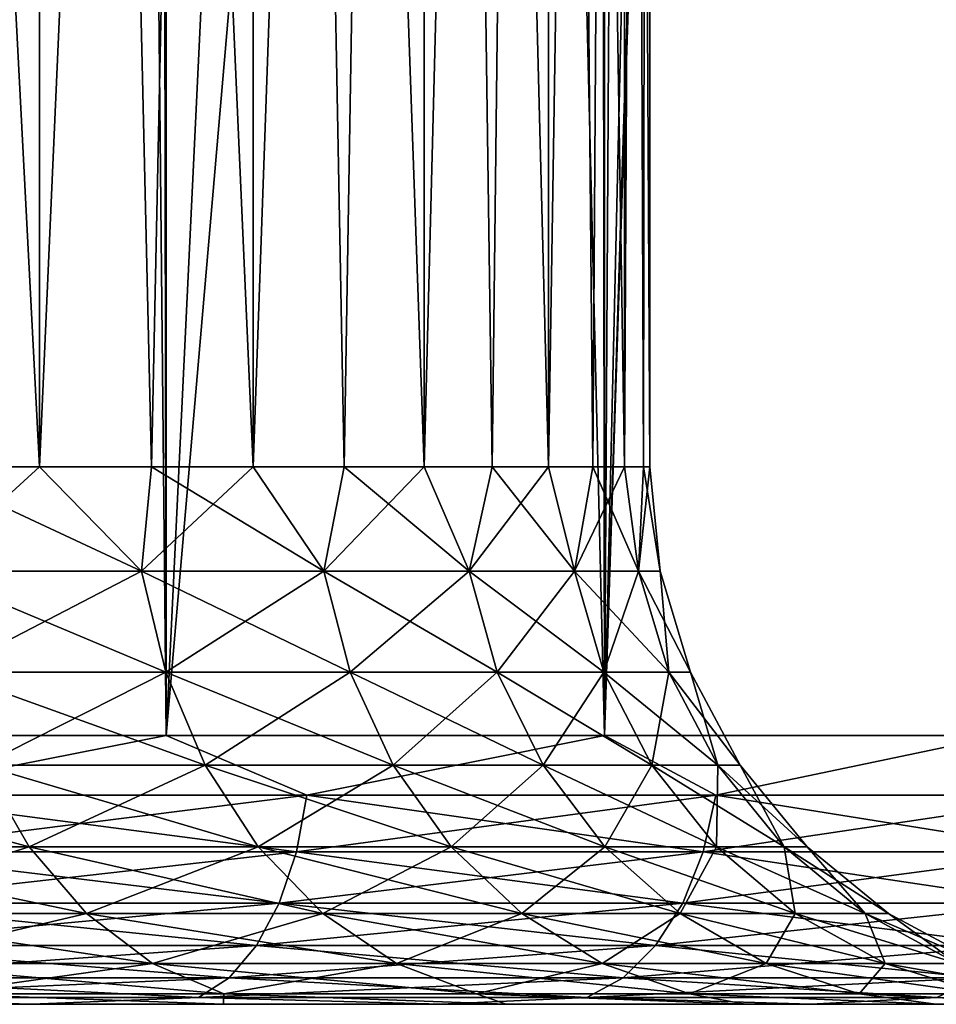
# Model space of a CAD drawing. Extents: x -265 to 265, y 0 to 1027.
# Tile 17 of 256: x -243.05 to -239.63, y 0 to 3.66. Entities that reach past the tile are written whole.
import ezdxf

# ---------------------------------------------------------------- set-up
doc = ezdxf.new("R2010")
doc.units = 0
doc.header["$LTSCALE"] = 41.718519
for name, color, linetype in [('65', 7, 'CONTINUOUS'), ('67', 7, 'CONTINUOUS'), ('68', 7, 'CONTINUOUS'), ('69', 7, 'CONTINUOUS'), ('70', 7, 'CONTINUOUS'), ('92', 7, 'CONTINUOUS'), ('93', 7, 'CONTINUOUS'), ('94', 7, 'CONTINUOUS'), ('95', 7, 'CONTINUOUS')]:
    doc.layers.add(name, color=color, linetype=linetype)

msp = doc.modelspace()

# ---------------------------------------------------------------- linework, layer by layer
at = {"layer": '65', "color": 7, "linetype": 'CONTINUOUS'}
for points in [[(-243, 0, 12.1243), (-244.6424, 0, 12.9343), (-243.4835, 0, 9.2317), (-243, 0, 12.1243)], [(-244.6424, 0, -12.9343), (-243, 0, -12.1243), (-243.4835, 0, -9.2317), (-244.6424, 0, -12.9343)], [(-242.2871, 0, 8.2584), (-243, 0, 12.1243), (-243.4835, 0, 9.2317), (-242.2871, 0, 8.2584)], [(-243.4835, 0, -9.2317), (-243, 0, -12.1243), (-242.2871, 0, -8.2584), (-243.4835, 0, -9.2317)], [(-241.4773, 0, 11.1069), (-243, 0, 12.1243), (-242.2871, 0, 8.2584), (-241.4773, 0, 11.1069)], [(-243, 0, -12.1243), (-241.4773, 0, -11.1069), (-242.2871, 0, -8.2584), (-243, 0, -12.1243)], [(-241.2344, 0, 7.1313), (-241.4773, 0, 11.1069), (-242.2871, 0, 8.2584), (-241.2344, 0, 7.1313)], [(-242.2871, 0, -8.2584), (-241.4773, 0, -11.1069), (-241.2344, 0, -7.1313), (-242.2871, 0, -8.2584)], [(-240.1005, 0, 9.8995), (-241.4773, 0, 11.1069), (-240.345, 0, 5.8713), (-240.1005, 0, 9.8995)], [(-240.345, 0, 5.8713), (-241.4773, 0, 11.1069), (-241.2344, 0, 7.1313), (-240.345, 0, 5.8713)], [(-241.4773, 0, -11.1069), (-240.1005, 0, -9.8995), (-241.2344, 0, -7.1313), (-241.4773, 0, -11.1069)], [(-241.2344, 0, -7.1313), (-240.1005, 0, -9.8995), (-240.345, 0, -5.8713), (-241.2344, 0, -7.1313)], [(-239.6355, 0, 4.5019), (-240.1005, 0, 9.8995), (-240.345, 0, 5.8713), (-239.6355, 0, 4.5019)], [(-240.345, 0, -5.8713), (-240.1005, 0, -9.8995), (-239.6355, 0, -4.5019), (-240.345, 0, -5.8713)], [(-238.893, 0, 8.5226), (-240.1005, 0, 9.8995), (-239.119, 0, 3.0487), (-238.893, 0, 8.5226)], [(-239.119, 0, 3.0487), (-240.1005, 0, 9.8995), (-239.6355, 0, 4.5019), (-239.119, 0, 3.0487)], [(-240.1005, 0, -9.8995), (-238.893, 0, -8.5226), (-239.6355, 0, -4.5019), (-240.1005, 0, -9.8995)], [(-239.6355, 0, -4.5019), (-238.893, 0, -8.5226), (-239.119, 0, -3.0487), (-239.6355, 0, -4.5019)]]:
    msp.add_3dface(points, dxfattribs=at)
at = {"layer": '67', "color": 7, "linetype": 'CONTINUOUS'}
for points in [[(-244.2597, 1, 13.8582), (-242.5, 1, 12.9904), (-244.2597, 1019, 13.8582), (-244.2597, 1, 13.8582)], [(-244.2597, 1019, 13.8582), (-242.5, 1, 12.9904), (-242.5, 1019, 12.9904), (-244.2597, 1019, 13.8582)], [(-242.5, 1, 12.9904), (-240.8686, 1, 11.9003), (-242.5, 1019, 12.9904), (-242.5, 1, 12.9904)], [(-242.5, 1019, 12.9904), (-240.8686, 1, 11.9003), (-240.8686, 1019, 11.9003), (-242.5, 1019, 12.9904)], [(-240.8686, 1, 11.9003), (-239.3934, 1, 10.6066), (-240.8686, 1019, 11.9003), (-240.8686, 1, 11.9003)], [(-240.8686, 1019, 11.9003), (-239.3934, 1, 10.6066), (-239.3934, 1019, 10.6066), (-240.8686, 1019, 11.9003)]]:
    msp.add_3dface(points, dxfattribs=at)
at = {"layer": '68', "color": 7, "linetype": 'CONTINUOUS'}
for points in [[(-239.3934, 1019, -10.6066), (-239.3934, 1, -10.6066), (-240.25, 20, -11.399), (-239.3934, 1019, -10.6066)], [(-239.3934, 1, -10.6066), (-240.8686, 1, -11.9003), (-240.25, 20, -11.399), (-239.3934, 1, -10.6066)], [(-240.25, 20, -11.399), (-240.8686, 1, -11.9003), (-240.3049, 18.9668, -11.4457), (-240.25, 20, -11.399)], [(-240.3049, 18.9668, -11.4457), (-240.8686, 1, -11.9003), (-240.475, 17.9175, -11.5877), (-240.3049, 18.9668, -11.4457)], [(-240.475, 17.9175, -11.5877), (-240.8686, 1, -11.9003), (-240.7756, 16.842, -11.8284), (-240.475, 17.9175, -11.5877)], [(-240.7756, 16.842, -11.8284), (-240.8686, 1, -11.9003), (-241.2277, 15.7446, -12.1674), (-240.7756, 16.842, -11.8284)], [(-240.8686, 1, -11.9003), (-242.5, 1, -12.9904), (-241.2277, 15.7446, -12.1674), (-240.8686, 1, -11.9003)], [(-241.2277, 15.7446, -12.1674), (-242.5, 1, -12.9904), (-241.8467, 14.6534, -12.5906), (-241.2277, 15.7446, -12.1674)], [(-241.8467, 14.6534, -12.5906), (-242.5, 1, -12.9904), (-242.6263, 13.621, -13.0625), (-241.8467, 14.6534, -12.5906)], [(-242.5, 1, -12.9904), (-244.2597, 1, -13.8582), (-242.6263, 13.621, -13.0625), (-242.5, 1, -12.9904)], [(-242.6263, 13.621, -13.0625), (-244.2597, 1, -13.8582), (-243.5387, 12.6984, -13.537), (-242.6263, 13.621, -13.0625)]]:
    msp.add_3dface(points, dxfattribs=at)
at = {"layer": '69', "color": 7, "linetype": 'CONTINUOUS'}
for points in [[(-242.5, 1, 12.9904), (-244.2597, 1, 13.8582), (-243.6239, 0.7786, 13.5499), (-242.5, 1, 12.9904)], [(-242.5, 1, 12.9904), (-243.6239, 0.7786, 13.5499), (-241.9759, 0.7786, 12.644), (-242.5, 1, 12.9904)], [(-240.8686, 1, 11.9003), (-242.5, 1, 12.9904), (-241.9759, 0.7786, 12.644), (-240.8686, 1, 11.9003)], [(-240.8686, 1, 11.9003), (-241.9759, 0.7786, 12.644), (-240.4545, 0.7786, 11.5386), (-240.8686, 1, 11.9003)], [(-239.3934, 1, 10.6066), (-240.8686, 1, 11.9003), (-240.4545, 0.7786, 11.5386), (-239.3934, 1, 10.6066)], [(-239.3934, 1, 10.6066), (-240.4545, 0.7786, 11.5386), (-239.0836, 0.7786, 10.2512), (-239.3934, 1, 10.6066)], [(-243.6553, 0.5669, 13.4832), (-242.0155, 0.5669, 12.5816), (-243.6239, 0.7786, 13.5499), (-243.6553, 0.5669, 13.4832)], [(-243.6239, 0.7786, 13.5499), (-242.0155, 0.5669, 12.5816), (-241.9759, 0.7786, 12.644), (-243.6239, 0.7786, 13.5499)], [(-242.0155, 0.5669, 12.5816), (-240.5015, 0.5669, 11.4817), (-241.9759, 0.7786, 12.644), (-242.0155, 0.5669, 12.5816)], [(-241.9759, 0.7786, 12.644), (-240.5015, 0.5669, 11.4817), (-240.4545, 0.7786, 11.5386), (-241.9759, 0.7786, 12.644)], [(-240.5015, 0.5669, 11.4817), (-239.1374, 0.5669, 10.2007), (-240.4545, 0.7786, 11.5386), (-240.5015, 0.5669, 11.4817)], [(-240.4545, 0.7786, 11.5386), (-239.1374, 0.5669, 10.2007), (-239.0836, 0.7786, 10.2512), (-240.4545, 0.7786, 11.5386)], [(-243.706, 0.377, 13.3754), (-242.0793, 0.377, 12.4811), (-243.6553, 0.5669, 13.4832), (-243.706, 0.377, 13.3754)], [(-243.6553, 0.5669, 13.4832), (-242.0793, 0.377, 12.4811), (-242.0155, 0.5669, 12.5816), (-243.6553, 0.5669, 13.4832)], [(-242.0793, 0.377, 12.4811), (-240.5774, 0.377, 11.3899), (-242.0155, 0.5669, 12.5816), (-242.0793, 0.377, 12.4811)], [(-242.0155, 0.5669, 12.5816), (-240.5774, 0.377, 11.3899), (-240.5015, 0.5669, 11.4817), (-242.0155, 0.5669, 12.5816)], [(-240.5774, 0.377, 11.3899), (-239.2242, 0.377, 10.1191), (-240.5015, 0.5669, 11.4817), (-240.5774, 0.377, 11.3899)], [(-240.5015, 0.5669, 11.4817), (-239.2242, 0.377, 10.1191), (-239.1374, 0.5669, 10.2007), (-240.5015, 0.5669, 11.4817)], [(-243.7735, 0.2184, 13.232), (-242.1642, 0.2184, 12.3473), (-243.706, 0.377, 13.3754), (-243.7735, 0.2184, 13.232)], [(-243.706, 0.377, 13.3754), (-242.1642, 0.2184, 12.3473), (-242.0793, 0.377, 12.4811), (-243.706, 0.377, 13.3754)], [(-242.1642, 0.2184, 12.3473), (-240.6784, 0.2184, 11.2679), (-242.0793, 0.377, 12.4811), (-242.1642, 0.2184, 12.3473)], [(-242.0793, 0.377, 12.4811), (-240.6784, 0.2184, 11.2679), (-240.5774, 0.377, 11.3899), (-242.0793, 0.377, 12.4811)], [(-240.6784, 0.2184, 11.2679), (-239.3397, 0.2184, 10.0107), (-240.5774, 0.377, 11.3899), (-240.6784, 0.2184, 11.2679)], [(-240.5774, 0.377, 11.3899), (-239.3397, 0.2184, 10.0107), (-239.2242, 0.377, 10.1191), (-240.5774, 0.377, 11.3899)], [(-243.8543, 0.0991, 13.0604), (-242.2658, 0.0991, 12.1871), (-243.7735, 0.2184, 13.232), (-243.8543, 0.0991, 13.0604)], [(-243.7735, 0.2184, 13.232), (-242.2658, 0.0991, 12.1871), (-242.1642, 0.2184, 12.3473), (-243.7735, 0.2184, 13.232)], [(-242.2658, 0.0991, 12.1871), (-240.7994, 0.0991, 11.1217), (-242.1642, 0.2184, 12.3473), (-242.2658, 0.0991, 12.1871)], [(-242.1642, 0.2184, 12.3473), (-240.7994, 0.0991, 11.1217), (-240.6784, 0.2184, 11.2679), (-242.1642, 0.2184, 12.3473)], [(-240.7994, 0.0991, 11.1217), (-239.478, 0.0991, 9.8808), (-240.6784, 0.2184, 11.2679), (-240.7994, 0.0991, 11.1217)], [(-240.6784, 0.2184, 11.2679), (-239.478, 0.0991, 9.8808), (-239.3397, 0.2184, 10.0107), (-240.6784, 0.2184, 11.2679)], [(-243.9443, 0.0251, 12.8689), (-242.3792, 0.0251, 12.0085), (-243.8543, 0.0991, 13.0604), (-243.9443, 0.0251, 12.8689)], [(-243.8543, 0.0991, 13.0604), (-242.3792, 0.0251, 12.0085), (-242.2658, 0.0991, 12.1871), (-243.8543, 0.0991, 13.0604)], [(-242.3792, 0.0251, 12.0085), (-240.9342, 0.0251, 10.9586), (-242.2658, 0.0991, 12.1871), (-242.3792, 0.0251, 12.0085)], [(-242.2658, 0.0991, 12.1871), (-240.9342, 0.0251, 10.9586), (-240.7994, 0.0991, 11.1217), (-242.2658, 0.0991, 12.1871)], [(-240.9342, 0.0251, 10.9586), (-239.6322, 0.0251, 9.736), (-240.7994, 0.0991, 11.1217), (-240.9342, 0.0251, 10.9586)], [(-240.7994, 0.0991, 11.1217), (-239.6322, 0.0251, 9.736), (-239.478, 0.0991, 9.8808), (-240.7994, 0.0991, 11.1217)], [(-244.6424, 0, 12.9343), (-243, 0, 12.1243), (-243.9443, 0.0251, 12.8689), (-244.6424, 0, 12.9343)], [(-243.9443, 0.0251, 12.8689), (-243, 0, 12.1243), (-242.3792, 0.0251, 12.0085), (-243.9443, 0.0251, 12.8689)], [(-243, 0, 12.1243), (-241.4773, 0, 11.1069), (-242.3792, 0.0251, 12.0085), (-243, 0, 12.1243)], [(-242.3792, 0.0251, 12.0085), (-241.4773, 0, 11.1069), (-240.9342, 0.0251, 10.9586), (-242.3792, 0.0251, 12.0085)], [(-241.4773, 0, 11.1069), (-240.1005, 0, 9.8995), (-240.9342, 0.0251, 10.9586), (-241.4773, 0, 11.1069)], [(-240.9342, 0.0251, 10.9586), (-240.1005, 0, 9.8995), (-239.6322, 0.0251, 9.736), (-240.9342, 0.0251, 10.9586)], [(-240.1005, 0, 9.8995), (-238.893, 0, 8.5226), (-239.6322, 0.0251, 9.736), (-240.1005, 0, 9.8995)]]:
    msp.add_3dface(points, dxfattribs=at)
at = {"layer": '70', "color": 7, "linetype": 'CONTINUOUS'}
for points in [[(-244.2597, 1, -13.8582), (-242.5, 1, -12.9904), (-243.6239, 0.7786, -13.5499), (-244.2597, 1, -13.8582)], [(-242.5, 1, -12.9904), (-241.9759, 0.7786, -12.644), (-243.6239, 0.7786, -13.5499), (-242.5, 1, -12.9904)], [(-242.5, 1, -12.9904), (-240.8686, 1, -11.9003), (-241.9759, 0.7786, -12.644), (-242.5, 1, -12.9904)], [(-240.8686, 1, -11.9003), (-240.4545, 0.7786, -11.5386), (-241.9759, 0.7786, -12.644), (-240.8686, 1, -11.9003)], [(-240.8686, 1, -11.9003), (-239.3934, 1, -10.6066), (-240.4545, 0.7786, -11.5386), (-240.8686, 1, -11.9003)], [(-239.3934, 1, -10.6066), (-239.0836, 0.7786, -10.2512), (-240.4545, 0.7786, -11.5386), (-239.3934, 1, -10.6066)], [(-242.0155, 0.5669, -12.5816), (-243.6553, 0.5669, -13.4832), (-241.9759, 0.7786, -12.644), (-242.0155, 0.5669, -12.5816)], [(-241.9759, 0.7786, -12.644), (-243.6553, 0.5669, -13.4832), (-243.6239, 0.7786, -13.5499), (-241.9759, 0.7786, -12.644)], [(-240.5015, 0.5669, -11.4817), (-242.0155, 0.5669, -12.5816), (-240.4545, 0.7786, -11.5386), (-240.5015, 0.5669, -11.4817)], [(-240.4545, 0.7786, -11.5386), (-242.0155, 0.5669, -12.5816), (-241.9759, 0.7786, -12.644), (-240.4545, 0.7786, -11.5386)], [(-239.1374, 0.5669, -10.2007), (-240.5015, 0.5669, -11.4817), (-239.0836, 0.7786, -10.2512), (-239.1374, 0.5669, -10.2007)], [(-239.0836, 0.7786, -10.2512), (-240.5015, 0.5669, -11.4817), (-240.4545, 0.7786, -11.5386), (-239.0836, 0.7786, -10.2512)], [(-242.0793, 0.377, -12.4811), (-243.706, 0.377, -13.3754), (-242.0155, 0.5669, -12.5816), (-242.0793, 0.377, -12.4811)], [(-242.0155, 0.5669, -12.5816), (-243.706, 0.377, -13.3754), (-243.6553, 0.5669, -13.4832), (-242.0155, 0.5669, -12.5816)], [(-240.5774, 0.377, -11.3899), (-242.0793, 0.377, -12.4811), (-240.5015, 0.5669, -11.4817), (-240.5774, 0.377, -11.3899)], [(-240.5015, 0.5669, -11.4817), (-242.0793, 0.377, -12.4811), (-242.0155, 0.5669, -12.5816), (-240.5015, 0.5669, -11.4817)], [(-239.2242, 0.377, -10.1191), (-240.5774, 0.377, -11.3899), (-239.1374, 0.5669, -10.2007), (-239.2242, 0.377, -10.1191)], [(-239.1374, 0.5669, -10.2007), (-240.5774, 0.377, -11.3899), (-240.5015, 0.5669, -11.4817), (-239.1374, 0.5669, -10.2007)], [(-242.1642, 0.2184, -12.3473), (-243.7735, 0.2184, -13.232), (-242.0793, 0.377, -12.4811), (-242.1642, 0.2184, -12.3473)], [(-242.0793, 0.377, -12.4811), (-243.7735, 0.2184, -13.232), (-243.706, 0.377, -13.3754), (-242.0793, 0.377, -12.4811)], [(-240.6784, 0.2184, -11.2679), (-242.1642, 0.2184, -12.3473), (-240.5774, 0.377, -11.3899), (-240.6784, 0.2184, -11.2679)], [(-240.5774, 0.377, -11.3899), (-242.1642, 0.2184, -12.3473), (-242.0793, 0.377, -12.4811), (-240.5774, 0.377, -11.3899)], [(-239.3397, 0.2184, -10.0107), (-240.6784, 0.2184, -11.2679), (-239.2242, 0.377, -10.1191), (-239.3397, 0.2184, -10.0107)], [(-239.2242, 0.377, -10.1191), (-240.6784, 0.2184, -11.2679), (-240.5774, 0.377, -11.3899), (-239.2242, 0.377, -10.1191)], [(-242.2658, 0.0991, -12.1871), (-243.8543, 0.0991, -13.0604), (-242.1642, 0.2184, -12.3473), (-242.2658, 0.0991, -12.1871)], [(-242.1642, 0.2184, -12.3473), (-243.8543, 0.0991, -13.0604), (-243.7735, 0.2184, -13.232), (-242.1642, 0.2184, -12.3473)], [(-240.7994, 0.0991, -11.1217), (-242.2658, 0.0991, -12.1871), (-240.6784, 0.2184, -11.2679), (-240.7994, 0.0991, -11.1217)], [(-240.6784, 0.2184, -11.2679), (-242.2658, 0.0991, -12.1871), (-242.1642, 0.2184, -12.3473), (-240.6784, 0.2184, -11.2679)], [(-239.478, 0.0991, -9.8808), (-240.7994, 0.0991, -11.1217), (-239.3397, 0.2184, -10.0107), (-239.478, 0.0991, -9.8808)], [(-239.3397, 0.2184, -10.0107), (-240.7994, 0.0991, -11.1217), (-240.6784, 0.2184, -11.2679), (-239.3397, 0.2184, -10.0107)], [(-242.3792, 0.0251, -12.0085), (-243.9443, 0.0251, -12.8689), (-242.2658, 0.0991, -12.1871), (-242.3792, 0.0251, -12.0085)], [(-242.2658, 0.0991, -12.1871), (-243.9443, 0.0251, -12.8689), (-243.8543, 0.0991, -13.0604), (-242.2658, 0.0991, -12.1871)], [(-240.9342, 0.0251, -10.9586), (-242.3792, 0.0251, -12.0085), (-240.7994, 0.0991, -11.1217), (-240.9342, 0.0251, -10.9586)], [(-240.7994, 0.0991, -11.1217), (-242.3792, 0.0251, -12.0085), (-242.2658, 0.0991, -12.1871), (-240.7994, 0.0991, -11.1217)], [(-239.6322, 0.0251, -9.736), (-240.9342, 0.0251, -10.9586), (-239.478, 0.0991, -9.8808), (-239.6322, 0.0251, -9.736)], [(-239.478, 0.0991, -9.8808), (-240.9342, 0.0251, -10.9586), (-240.7994, 0.0991, -11.1217), (-239.478, 0.0991, -9.8808)], [(-243, 0, -12.1243), (-244.6424, 0, -12.9343), (-243.9443, 0.0251, -12.8689), (-243, 0, -12.1243)], [(-242.3792, 0.0251, -12.0085), (-243, 0, -12.1243), (-243.9443, 0.0251, -12.8689), (-242.3792, 0.0251, -12.0085)], [(-241.4773, 0, -11.1069), (-243, 0, -12.1243), (-242.3792, 0.0251, -12.0085), (-241.4773, 0, -11.1069)], [(-240.9342, 0.0251, -10.9586), (-241.4773, 0, -11.1069), (-242.3792, 0.0251, -12.0085), (-240.9342, 0.0251, -10.9586)], [(-240.1005, 0, -9.8995), (-241.4773, 0, -11.1069), (-240.9342, 0.0251, -10.9586), (-240.1005, 0, -9.8995)], [(-239.6322, 0.0251, -9.736), (-240.1005, 0, -9.8995), (-240.9342, 0.0251, -10.9586), (-239.6322, 0.0251, -9.736)], [(-238.893, 0, -8.5226), (-240.1005, 0, -9.8995), (-239.6322, 0.0251, -9.736), (-238.893, 0, -8.5226)]]:
    msp.add_3dface(points, dxfattribs=at)
at = {"layer": '92', "color": 7, "linetype": 'CONTINUOUS'}
for points in [[(-243.9098, 20, 7.0285), (-242.9715, 20, 6.0902), (-243.9098, 2, 7.0285), (-243.9098, 20, 7.0285)], [(-243.9098, 2, 7.0285), (-242.9715, 20, 6.0902), (-243.4239, 2, 6.5761), (-243.9098, 2, 7.0285)], [(-243.4239, 2, 6.5761), (-242.9715, 20, 6.0902), (-242.9715, 2, 6.0902), (-243.4239, 2, 6.5761)], [(-242.9715, 20, 6.0902), (-242.1763, 20, 5.028), (-242.9715, 2, 6.0902), (-242.9715, 20, 6.0902)], [(-242.9715, 2, 6.0902), (-242.1763, 20, 5.028), (-242.555, 2, 5.5733), (-242.9715, 2, 6.0902)], [(-242.555, 2, 5.5733), (-242.1763, 20, 5.028), (-242.1763, 2, 5.028), (-242.555, 2, 5.5733)], [(-242.1763, 20, 5.028), (-241.5404, 20, 3.8634), (-242.1763, 2, 5.028), (-242.1763, 20, 5.028)], [(-242.1763, 2, 5.028), (-241.5404, 20, 3.8634), (-241.8376, 2, 4.457), (-242.1763, 2, 5.028)], [(-241.8376, 2, 4.457), (-241.5404, 20, 3.8634), (-241.5404, 2, 3.8634), (-241.8376, 2, 4.457)], [(-241.5404, 20, 3.8634), (-241.0767, 20, 2.6201), (-241.5404, 2, 3.8634), (-241.5404, 20, 3.8634)], [(-241.5404, 2, 3.8634), (-241.0767, 20, 2.6201), (-241.2864, 2, 3.25), (-241.5404, 2, 3.8634)], [(-241.2864, 2, 3.25), (-241.0767, 20, 2.6201), (-241.0767, 2, 2.6201), (-241.2864, 2, 3.25)], [(-241.0767, 20, 2.6201), (-240.7947, 20, 1.3235), (-241.0767, 2, 2.6201), (-241.0767, 20, 2.6201)], [(-241.0767, 2, 2.6201), (-240.7947, 20, 1.3235), (-240.9125, 2, 1.9769), (-241.0767, 2, 2.6201)], [(-240.9125, 2, 1.9769), (-240.7947, 20, 1.3235), (-240.7947, 2, 1.3235), (-240.9125, 2, 1.9769)], [(-240.7947, 20, 1.3235), (-240.7, 20), (-240.7947, 2, 1.3235), (-240.7947, 20, 1.3235)], [(-240.7947, 2, 1.3235), (-240.7, 20), (-240.7237, 2, 0.6635), (-240.7947, 2, 1.3235)], [(-240.7237, 2, 0.6635), (-240.7, 20), (-240.7, 2), (-240.7237, 2, 0.6635)]]:
    msp.add_3dface(points, dxfattribs=at)
at = {"layer": '93', "color": 7, "linetype": 'CONTINUOUS'}
for points in [[(-242.9715, 20, -6.0902), (-243.9098, 20, -7.0285), (-242.9715, 2, -6.0902), (-242.9715, 20, -6.0902)], [(-242.9715, 2, -6.0902), (-243.9098, 20, -7.0285), (-243.4239, 2, -6.5761), (-242.9715, 2, -6.0902)], [(-242.1763, 20, -5.028), (-242.9715, 20, -6.0902), (-242.1763, 2, -5.028), (-242.1763, 20, -5.028)], [(-242.1763, 2, -5.028), (-242.9715, 20, -6.0902), (-242.555, 2, -5.5733), (-242.1763, 2, -5.028)], [(-242.555, 2, -5.5733), (-242.9715, 20, -6.0902), (-242.9715, 2, -6.0902), (-242.555, 2, -5.5733)], [(-241.5404, 20, -3.8634), (-242.1763, 20, -5.028), (-241.5404, 2, -3.8634), (-241.5404, 20, -3.8634)], [(-241.5404, 2, -3.8634), (-242.1763, 20, -5.028), (-241.8376, 2, -4.457), (-241.5404, 2, -3.8634)], [(-241.8376, 2, -4.457), (-242.1763, 20, -5.028), (-242.1763, 2, -5.028), (-241.8376, 2, -4.457)], [(-241.0767, 20, -2.6201), (-241.5404, 20, -3.8634), (-241.0767, 2, -2.6201), (-241.0767, 20, -2.6201)], [(-241.0767, 2, -2.6201), (-241.5404, 20, -3.8634), (-241.2864, 2, -3.25), (-241.0767, 2, -2.6201)], [(-241.2864, 2, -3.25), (-241.5404, 20, -3.8634), (-241.5404, 2, -3.8634), (-241.2864, 2, -3.25)], [(-240.7947, 20, -1.3235), (-241.0767, 20, -2.6201), (-240.7947, 2, -1.3235), (-240.7947, 20, -1.3235)], [(-240.7947, 2, -1.3235), (-241.0767, 20, -2.6201), (-240.9125, 2, -1.9769), (-240.7947, 2, -1.3235)], [(-240.9125, 2, -1.9769), (-241.0767, 20, -2.6201), (-241.0767, 2, -2.6201), (-240.9125, 2, -1.9769)], [(-240.7, 20), (-240.7947, 20, -1.3235), (-240.7, 2), (-240.7, 20)], [(-240.7, 2), (-240.7947, 20, -1.3235), (-240.7237, 2, -0.6635), (-240.7, 2)], [(-240.7237, 2, -0.6635), (-240.7947, 20, -1.3235), (-240.7947, 2, -1.3235), (-240.7237, 2, -0.6635)]]:
    msp.add_3dface(points, dxfattribs=at)
at = {"layer": '94', "color": 7, "linetype": 'CONTINUOUS'}
for points in [[(-242.9715, 2, -6.0902), (-243.4239, 2, -6.5761), (-242.5917, 1.6121, -5.6846), (-242.9715, 2, -6.0902)], [(-243.4239, 2, -6.5761), (-243.3971, 1.6121, -6.6029), (-242.5917, 1.6121, -5.6846), (-243.4239, 2, -6.5761)], [(-242.555, 2, -5.5733), (-242.9715, 2, -6.0902), (-242.5917, 1.6121, -5.6846), (-242.555, 2, -5.5733)], [(-242.555, 2, -5.5733), (-242.5917, 1.6121, -5.6846), (-241.9131, 1.6121, -4.669), (-242.555, 2, -5.5733)], [(-242.1763, 2, -5.028), (-242.555, 2, -5.5733), (-241.9131, 1.6121, -4.669), (-242.1763, 2, -5.028)], [(-241.8376, 2, -4.457), (-242.1763, 2, -5.028), (-241.9131, 1.6121, -4.669), (-241.8376, 2, -4.457)], [(-241.8376, 2, -4.457), (-241.9131, 1.6121, -4.669), (-241.3728, 1.6121, -3.5735), (-241.8376, 2, -4.457)], [(-241.5404, 2, -3.8634), (-241.8376, 2, -4.457), (-241.3728, 1.6121, -3.5735), (-241.5404, 2, -3.8634)], [(-241.2864, 2, -3.25), (-241.5404, 2, -3.8634), (-241.3728, 1.6121, -3.5735), (-241.2864, 2, -3.25)], [(-241.2864, 2, -3.25), (-241.3728, 1.6121, -3.5735), (-240.9802, 1.6121, -2.4168), (-241.2864, 2, -3.25)], [(-241.0767, 2, -2.6201), (-241.2864, 2, -3.25), (-240.9802, 1.6121, -2.4168), (-241.0767, 2, -2.6201)], [(-240.9125, 2, -1.9769), (-241.0767, 2, -2.6201), (-240.9802, 1.6121, -2.4168), (-240.9125, 2, -1.9769)], [(-240.9125, 2, -1.9769), (-240.9802, 1.6121, -2.4168), (-240.7419, 1.6121, -1.2188), (-240.9125, 2, -1.9769)], [(-240.7947, 2, -1.3235), (-240.9125, 2, -1.9769), (-240.7419, 1.6121, -1.2188), (-240.7947, 2, -1.3235)], [(-240.7237, 2, -0.6635), (-240.7947, 2, -1.3235), (-240.7419, 1.6121, -1.2188), (-240.7237, 2, -0.6635)], [(-240.7237, 2, -0.6635), (-240.7419, 1.6121, -1.2188), (-240.662, 1.6121), (-240.7237, 2, -0.6635)], [(-240.7, 2), (-240.7237, 2, -0.6635), (-240.662, 1.6121), (-240.7, 2)], [(-243.3168, 1.2364, -6.6832), (-242.5016, 1.2364, -5.7537), (-243.3971, 1.6121, -6.6029), (-243.3168, 1.2364, -6.6832)], [(-243.3971, 1.6121, -6.6029), (-242.5016, 1.2364, -5.7537), (-242.5917, 1.6121, -5.6846), (-243.3971, 1.6121, -6.6029)], [(-242.5016, 1.2364, -5.7537), (-241.8148, 1.2364, -4.7257), (-242.5917, 1.6121, -5.6846), (-242.5016, 1.2364, -5.7537)], [(-242.5917, 1.6121, -5.6846), (-241.8148, 1.2364, -4.7257), (-241.9131, 1.6121, -4.669), (-242.5917, 1.6121, -5.6846)], [(-241.8148, 1.2364, -4.7257), (-241.268, 1.2364, -3.6169), (-241.9131, 1.6121, -4.669), (-241.8148, 1.2364, -4.7257)], [(-241.9131, 1.6121, -4.669), (-241.268, 1.2364, -3.6169), (-241.3728, 1.6121, -3.5735), (-241.9131, 1.6121, -4.669)], [(-241.268, 1.2364, -3.6169), (-240.8706, 1.2364, -2.4462), (-241.3728, 1.6121, -3.5735), (-241.268, 1.2364, -3.6169)], [(-241.3728, 1.6121, -3.5735), (-240.8706, 1.2364, -2.4462), (-240.9802, 1.6121, -2.4168), (-241.3728, 1.6121, -3.5735)], [(-240.8706, 1.2364, -2.4462), (-240.6294, 1.2364, -1.2337), (-240.9802, 1.6121, -2.4168), (-240.8706, 1.2364, -2.4462)], [(-240.9802, 1.6121, -2.4168), (-240.6294, 1.2364, -1.2337), (-240.7419, 1.6121, -1.2188), (-240.9802, 1.6121, -2.4168)], [(-240.6294, 1.2364, -1.2337), (-240.5485, 1.2364), (-240.7419, 1.6121, -1.2188), (-240.6294, 1.2364, -1.2337)], [(-240.7419, 1.6121, -1.2188), (-240.5485, 1.2364), (-240.662, 1.6121), (-240.7419, 1.6121, -1.2188)], [(-243.1862, 0.8902, -6.8138), (-242.3551, 0.8902, -5.8661), (-243.3168, 1.2364, -6.6832), (-243.1862, 0.8902, -6.8138)], [(-243.3168, 1.2364, -6.6832), (-242.3551, 0.8902, -5.8661), (-242.5016, 1.2364, -5.7537), (-243.3168, 1.2364, -6.6832)], [(-242.3551, 0.8902, -5.8661), (-241.6548, 0.8902, -4.8181), (-242.5016, 1.2364, -5.7537), (-242.3551, 0.8902, -5.8661)], [(-242.5016, 1.2364, -5.7537), (-241.6548, 0.8902, -4.8181), (-241.8148, 1.2364, -4.7257), (-242.5016, 1.2364, -5.7537)], [(-241.6548, 0.8902, -4.8181), (-241.0973, 0.8902, -3.6876), (-241.8148, 1.2364, -4.7257), (-241.6548, 0.8902, -4.8181)], [(-241.8148, 1.2364, -4.7257), (-241.0973, 0.8902, -3.6876), (-241.268, 1.2364, -3.6169), (-241.8148, 1.2364, -4.7257)], [(-241.0973, 0.8902, -3.6876), (-240.6922, 0.8902, -2.494), (-241.268, 1.2364, -3.6169), (-241.0973, 0.8902, -3.6876)], [(-241.268, 1.2364, -3.6169), (-240.6922, 0.8902, -2.494), (-240.8706, 1.2364, -2.4462), (-241.268, 1.2364, -3.6169)], [(-240.6922, 0.8902, -2.494), (-240.4463, 0.8902, -1.2578), (-240.8706, 1.2364, -2.4462), (-240.6922, 0.8902, -2.494)], [(-240.8706, 1.2364, -2.4462), (-240.4463, 0.8902, -1.2578), (-240.6294, 1.2364, -1.2337), (-240.8706, 1.2364, -2.4462)], [(-240.4463, 0.8902, -1.2578), (-240.3638, 0.8902), (-240.6294, 1.2364, -1.2337), (-240.4463, 0.8902, -1.2578)], [(-240.6294, 1.2364, -1.2337), (-240.3638, 0.8902), (-240.5485, 1.2364), (-240.6294, 1.2364, -1.2337)], [(-243.9824, 0.5866, -7.8423), (-243.0103, 0.5866, -6.9897), (-244.1339, 0.8902, -7.6449), (-243.9824, 0.5866, -7.8423)], [(-244.1339, 0.8902, -7.6449), (-243.0103, 0.5866, -6.9897), (-243.1862, 0.8902, -6.8138), (-244.1339, 0.8902, -7.6449)], [(-243.0103, 0.5866, -6.9897), (-242.1577, 0.5866, -6.0176), (-243.1862, 0.8902, -6.8138), (-243.0103, 0.5866, -6.9897)], [(-243.1862, 0.8902, -6.8138), (-242.1577, 0.5866, -6.0176), (-242.3551, 0.8902, -5.8661), (-243.1862, 0.8902, -6.8138)], [(-242.1577, 0.5866, -6.0176), (-241.4394, 0.5866, -4.9425), (-242.3551, 0.8902, -5.8661), (-242.1577, 0.5866, -6.0176)], [(-242.3551, 0.8902, -5.8661), (-241.4394, 0.5866, -4.9425), (-241.6548, 0.8902, -4.8181), (-242.3551, 0.8902, -5.8661)], [(-241.4394, 0.5866, -4.9425), (-240.8675, 0.5866, -3.7828), (-241.6548, 0.8902, -4.8181), (-241.4394, 0.5866, -4.9425)], [(-241.6548, 0.8902, -4.8181), (-240.8675, 0.5866, -3.7828), (-241.0973, 0.8902, -3.6876), (-241.6548, 0.8902, -4.8181)], [(-240.8675, 0.5866, -3.7828), (-240.4519, 0.5866, -2.5584), (-241.0973, 0.8902, -3.6876), (-240.8675, 0.5866, -3.7828)], [(-241.0973, 0.8902, -3.6876), (-240.4519, 0.5866, -2.5584), (-240.6922, 0.8902, -2.494), (-241.0973, 0.8902, -3.6876)], [(-240.4519, 0.5866, -2.5584), (-240.1996, 0.5866, -1.2902), (-240.6922, 0.8902, -2.494), (-240.4519, 0.5866, -2.5584)], [(-240.6922, 0.8902, -2.494), (-240.1996, 0.5866, -1.2902), (-240.4463, 0.8902, -1.2578), (-240.6922, 0.8902, -2.494)], [(-240.1996, 0.5866, -1.2902), (-240.115, 0.5866), (-240.4463, 0.8902, -1.2578), (-240.1996, 0.5866, -1.2902)], [(-240.4463, 0.8902, -1.2578), (-240.115, 0.5866), (-240.3638, 0.8902), (-240.4463, 0.8902, -1.2578)], [(-243.7978, 0.3375, -8.0828), (-242.7959, 0.3375, -7.2041), (-243.9824, 0.5866, -7.8423), (-243.7978, 0.3375, -8.0828)], [(-243.9824, 0.5866, -7.8423), (-242.7959, 0.3375, -7.2041), (-243.0103, 0.5866, -6.9897), (-243.9824, 0.5866, -7.8423)], [(-242.7959, 0.3375, -7.2041), (-241.9172, 0.3375, -6.2022), (-243.0103, 0.5866, -6.9897), (-242.7959, 0.3375, -7.2041)], [(-243.0103, 0.5866, -6.9897), (-241.9172, 0.3375, -6.2022), (-242.1577, 0.5866, -6.0176), (-243.0103, 0.5866, -6.9897)], [(-241.9172, 0.3375, -6.2022), (-241.1768, 0.3375, -5.0941), (-242.1577, 0.5866, -6.0176), (-241.9172, 0.3375, -6.2022)], [(-242.1577, 0.5866, -6.0176), (-241.1768, 0.3375, -5.0941), (-241.4394, 0.5866, -4.9425), (-242.1577, 0.5866, -6.0176)], [(-241.1768, 0.3375, -5.0941), (-240.5873, 0.3375, -3.8989), (-241.4394, 0.5866, -4.9425), (-241.1768, 0.3375, -5.0941)], [(-241.4394, 0.5866, -4.9425), (-240.5873, 0.3375, -3.8989), (-240.8675, 0.5866, -3.7828), (-241.4394, 0.5866, -4.9425)], [(-240.5873, 0.3375, -3.8989), (-240.1589, 0.3375, -2.6369), (-240.8675, 0.5866, -3.7828), (-240.5873, 0.3375, -3.8989)], [(-240.8675, 0.5866, -3.7828), (-240.1589, 0.3375, -2.6369), (-240.4519, 0.5866, -2.5584), (-240.8675, 0.5866, -3.7828)], [(-240.1589, 0.3375, -2.6369), (-239.899, 0.3375, -1.3298), (-240.4519, 0.5866, -2.5584), (-240.1589, 0.3375, -2.6369)], [(-240.4519, 0.5866, -2.5584), (-239.899, 0.3375, -1.3298), (-240.1996, 0.5866, -1.2902), (-240.4519, 0.5866, -2.5584)], [(-239.899, 0.3375, -1.3298), (-239.8118, 0.3375), (-240.1996, 0.5866, -1.2902), (-239.899, 0.3375, -1.3298)], [(-240.1996, 0.5866, -1.2902), (-239.8118, 0.3375), (-240.115, 0.5866), (-240.1996, 0.5866, -1.2902)], [(-243.5871, 0.1524, -8.3574), (-242.5511, 0.1524, -7.4489), (-243.7978, 0.3375, -8.0828), (-243.5871, 0.1524, -8.3574)], [(-243.7978, 0.3375, -8.0828), (-242.5511, 0.1524, -7.4489), (-242.7959, 0.3375, -7.2041), (-243.7978, 0.3375, -8.0828)], [(-242.5511, 0.1524, -7.4489), (-241.6426, 0.1524, -6.4129), (-242.7959, 0.3375, -7.2041), (-242.5511, 0.1524, -7.4489)], [(-242.7959, 0.3375, -7.2041), (-241.6426, 0.1524, -6.4129), (-241.9172, 0.3375, -6.2022), (-242.7959, 0.3375, -7.2041)], [(-241.6426, 0.1524, -6.4129), (-240.8771, 0.1524, -5.2671), (-241.9172, 0.3375, -6.2022), (-241.6426, 0.1524, -6.4129)], [(-241.9172, 0.3375, -6.2022), (-240.8771, 0.1524, -5.2671), (-241.1768, 0.3375, -5.0941), (-241.9172, 0.3375, -6.2022)], [(-240.8771, 0.1524, -5.2671), (-240.2676, 0.1524, -4.0313), (-241.1768, 0.3375, -5.0941), (-240.8771, 0.1524, -5.2671)], [(-241.1768, 0.3375, -5.0941), (-240.2676, 0.1524, -4.0313), (-240.5873, 0.3375, -3.8989), (-241.1768, 0.3375, -5.0941)], [(-240.2676, 0.1524, -4.0313), (-239.8247, 0.1524, -2.7265), (-240.5873, 0.3375, -3.8989), (-240.2676, 0.1524, -4.0313)], [(-240.5873, 0.3375, -3.8989), (-239.8247, 0.1524, -2.7265), (-240.1589, 0.3375, -2.6369), (-240.5873, 0.3375, -3.8989)], [(-239.8247, 0.1524, -2.7265), (-239.5559, 0.1524, -1.375), (-240.1589, 0.3375, -2.6369), (-239.8247, 0.1524, -2.7265)], [(-240.1589, 0.3375, -2.6369), (-239.5559, 0.1524, -1.375), (-239.899, 0.3375, -1.3298), (-240.1589, 0.3375, -2.6369)], [(-239.5559, 0.1524, -1.375), (-239.4657, 0.1524), (-239.899, 0.3375, -1.3298), (-239.5559, 0.1524, -1.375)], [(-239.899, 0.3375, -1.3298), (-239.4657, 0.1524), (-239.8118, 0.3375), (-239.899, 0.3375, -1.3298)], [(-243.3585, 0.0384, -8.6553), (-242.2856, 0.0384, -7.7144), (-243.5871, 0.1524, -8.3574), (-243.3585, 0.0384, -8.6553)], [(-243.5871, 0.1524, -8.3574), (-242.2856, 0.0384, -7.7144), (-242.5511, 0.1524, -7.4489), (-243.5871, 0.1524, -8.3574)], [(-242.2856, 0.0384, -7.7144), (-241.3447, 0.0384, -6.6415), (-242.5511, 0.1524, -7.4489), (-242.2856, 0.0384, -7.7144)], [(-242.5511, 0.1524, -7.4489), (-241.3447, 0.0384, -6.6415), (-241.6426, 0.1524, -6.4129), (-242.5511, 0.1524, -7.4489)], [(-241.3447, 0.0384, -6.6415), (-240.5518, 0.0384, -5.4549), (-241.6426, 0.1524, -6.4129), (-241.3447, 0.0384, -6.6415)], [(-241.6426, 0.1524, -6.4129), (-240.5518, 0.0384, -5.4549), (-240.8771, 0.1524, -5.2671), (-241.6426, 0.1524, -6.4129)], [(-240.5518, 0.0384, -5.4549), (-239.9206, 0.0384, -4.175), (-240.8771, 0.1524, -5.2671), (-240.5518, 0.0384, -5.4549)], [(-240.8771, 0.1524, -5.2671), (-239.9206, 0.0384, -4.175), (-240.2676, 0.1524, -4.0313), (-240.8771, 0.1524, -5.2671)], [(-239.9206, 0.0384, -4.175), (-239.4619, 0.0384, -2.8237), (-240.2676, 0.1524, -4.0313), (-239.9206, 0.0384, -4.175)], [(-240.2676, 0.1524, -4.0313), (-239.4619, 0.0384, -2.8237), (-239.8247, 0.1524, -2.7265), (-240.2676, 0.1524, -4.0313)], [(-239.4619, 0.0384, -2.8237), (-239.1835, 0.0384, -1.424), (-239.8247, 0.1524, -2.7265), (-239.4619, 0.0384, -2.8237)], [(-239.8247, 0.1524, -2.7265), (-239.1835, 0.0384, -1.424), (-239.5559, 0.1524, -1.375), (-239.8247, 0.1524, -2.7265)], [(-243.4835, 0, -9.2317), (-242.2871, 0, -8.2584), (-243.3585, 0.0384, -8.6553), (-243.4835, 0, -9.2317)], [(-243.3585, 0.0384, -8.6553), (-242.2871, 0, -8.2584), (-242.2856, 0.0384, -7.7144), (-243.3585, 0.0384, -8.6553)], [(-242.2871, 0, -8.2584), (-241.2344, 0, -7.1313), (-242.2856, 0.0384, -7.7144), (-242.2871, 0, -8.2584)], [(-242.2856, 0.0384, -7.7144), (-241.2344, 0, -7.1313), (-241.3447, 0.0384, -6.6415), (-242.2856, 0.0384, -7.7144)], [(-241.2344, 0, -7.1313), (-240.345, 0, -5.8713), (-241.3447, 0.0384, -6.6415), (-241.2344, 0, -7.1313)], [(-241.3447, 0.0384, -6.6415), (-240.345, 0, -5.8713), (-240.5518, 0.0384, -5.4549), (-241.3447, 0.0384, -6.6415)], [(-240.345, 0, -5.8713), (-239.6355, 0, -4.5019), (-240.5518, 0.0384, -5.4549), (-240.345, 0, -5.8713)], [(-240.5518, 0.0384, -5.4549), (-239.6355, 0, -4.5019), (-239.9206, 0.0384, -4.175), (-240.5518, 0.0384, -5.4549)], [(-239.6355, 0, -4.5019), (-239.119, 0, -3.0487), (-239.9206, 0.0384, -4.175), (-239.6355, 0, -4.5019)], [(-239.9206, 0.0384, -4.175), (-239.119, 0, -3.0487), (-239.4619, 0.0384, -2.8237), (-239.9206, 0.0384, -4.175)]]:
    msp.add_3dface(points, dxfattribs=at)
at = {"layer": '95', "color": 7, "linetype": 'CONTINUOUS'}
for points in [[(-243.4239, 2, 6.5761), (-242.9715, 2, 6.0902), (-243.3971, 1.6121, 6.6029), (-243.4239, 2, 6.5761)], [(-242.9715, 2, 6.0902), (-242.5917, 1.6121, 5.6846), (-243.3971, 1.6121, 6.6029), (-242.9715, 2, 6.0902)], [(-242.9715, 2, 6.0902), (-242.555, 2, 5.5733), (-242.5917, 1.6121, 5.6846), (-242.9715, 2, 6.0902)], [(-242.555, 2, 5.5733), (-242.1763, 2, 5.028), (-242.5917, 1.6121, 5.6846), (-242.555, 2, 5.5733)], [(-242.1763, 2, 5.028), (-241.9131, 1.6121, 4.669), (-242.5917, 1.6121, 5.6846), (-242.1763, 2, 5.028)], [(-242.1763, 2, 5.028), (-241.8376, 2, 4.457), (-241.9131, 1.6121, 4.669), (-242.1763, 2, 5.028)], [(-241.8376, 2, 4.457), (-241.5404, 2, 3.8634), (-241.9131, 1.6121, 4.669), (-241.8376, 2, 4.457)], [(-241.5404, 2, 3.8634), (-241.3728, 1.6121, 3.5735), (-241.9131, 1.6121, 4.669), (-241.5404, 2, 3.8634)], [(-241.5404, 2, 3.8634), (-241.2864, 2, 3.25), (-241.3728, 1.6121, 3.5735), (-241.5404, 2, 3.8634)], [(-241.2864, 2, 3.25), (-241.0767, 2, 2.6201), (-241.3728, 1.6121, 3.5735), (-241.2864, 2, 3.25)], [(-241.0767, 2, 2.6201), (-240.9802, 1.6121, 2.4168), (-241.3728, 1.6121, 3.5735), (-241.0767, 2, 2.6201)], [(-241.0767, 2, 2.6201), (-240.9125, 2, 1.9769), (-240.9802, 1.6121, 2.4168), (-241.0767, 2, 2.6201)], [(-240.9125, 2, 1.9769), (-240.7947, 2, 1.3235), (-240.9802, 1.6121, 2.4168), (-240.9125, 2, 1.9769)], [(-240.7947, 2, 1.3235), (-240.7419, 1.6121, 1.2188), (-240.9802, 1.6121, 2.4168), (-240.7947, 2, 1.3235)], [(-240.7947, 2, 1.3235), (-240.7237, 2, 0.6635), (-240.7419, 1.6121, 1.2188), (-240.7947, 2, 1.3235)], [(-240.7237, 2, 0.6635), (-240.7, 2), (-240.7419, 1.6121, 1.2188), (-240.7237, 2, 0.6635)], [(-240.7, 2), (-240.662, 1.6121), (-240.7419, 1.6121, 1.2188), (-240.7, 2)], [(-242.5917, 1.6121, 5.6846), (-243.3168, 1.2364, 6.6832), (-243.3971, 1.6121, 6.6029), (-242.5917, 1.6121, 5.6846)], [(-242.5016, 1.2364, 5.7537), (-243.3168, 1.2364, 6.6832), (-242.5917, 1.6121, 5.6846), (-242.5016, 1.2364, 5.7537)], [(-241.9131, 1.6121, 4.669), (-242.5016, 1.2364, 5.7537), (-242.5917, 1.6121, 5.6846), (-241.9131, 1.6121, 4.669)], [(-241.8148, 1.2364, 4.7257), (-242.5016, 1.2364, 5.7537), (-241.9131, 1.6121, 4.669), (-241.8148, 1.2364, 4.7257)], [(-241.3728, 1.6121, 3.5735), (-241.8148, 1.2364, 4.7257), (-241.9131, 1.6121, 4.669), (-241.3728, 1.6121, 3.5735)], [(-241.268, 1.2364, 3.6169), (-241.8148, 1.2364, 4.7257), (-241.3728, 1.6121, 3.5735), (-241.268, 1.2364, 3.6169)], [(-240.9802, 1.6121, 2.4168), (-241.268, 1.2364, 3.6169), (-241.3728, 1.6121, 3.5735), (-240.9802, 1.6121, 2.4168)], [(-240.8706, 1.2364, 2.4462), (-241.268, 1.2364, 3.6169), (-240.9802, 1.6121, 2.4168), (-240.8706, 1.2364, 2.4462)], [(-240.7419, 1.6121, 1.2188), (-240.8706, 1.2364, 2.4462), (-240.9802, 1.6121, 2.4168), (-240.7419, 1.6121, 1.2188)], [(-240.6294, 1.2364, 1.2337), (-240.8706, 1.2364, 2.4462), (-240.7419, 1.6121, 1.2188), (-240.6294, 1.2364, 1.2337)], [(-240.662, 1.6121), (-240.6294, 1.2364, 1.2337), (-240.7419, 1.6121, 1.2188), (-240.662, 1.6121)], [(-240.662, 1.6121), (-240.5485, 1.2364), (-240.6294, 1.2364, 1.2337), (-240.662, 1.6121)], [(-242.5016, 1.2364, 5.7537), (-243.1862, 0.8902, 6.8138), (-243.3168, 1.2364, 6.6832), (-242.5016, 1.2364, 5.7537)], [(-242.3551, 0.8902, 5.8661), (-243.1862, 0.8902, 6.8138), (-242.5016, 1.2364, 5.7537), (-242.3551, 0.8902, 5.8661)], [(-241.8148, 1.2364, 4.7257), (-242.3551, 0.8902, 5.8661), (-242.5016, 1.2364, 5.7537), (-241.8148, 1.2364, 4.7257)], [(-241.6548, 0.8902, 4.8181), (-242.3551, 0.8902, 5.8661), (-241.8148, 1.2364, 4.7257), (-241.6548, 0.8902, 4.8181)], [(-241.268, 1.2364, 3.6169), (-241.6548, 0.8902, 4.8181), (-241.8148, 1.2364, 4.7257), (-241.268, 1.2364, 3.6169)], [(-241.0973, 0.8902, 3.6876), (-241.6548, 0.8902, 4.8181), (-241.268, 1.2364, 3.6169), (-241.0973, 0.8902, 3.6876)], [(-240.8706, 1.2364, 2.4462), (-241.0973, 0.8902, 3.6876), (-241.268, 1.2364, 3.6169), (-240.8706, 1.2364, 2.4462)], [(-240.6922, 0.8902, 2.494), (-241.0973, 0.8902, 3.6876), (-240.8706, 1.2364, 2.4462), (-240.6922, 0.8902, 2.494)], [(-240.6294, 1.2364, 1.2337), (-240.6922, 0.8902, 2.494), (-240.8706, 1.2364, 2.4462), (-240.6294, 1.2364, 1.2337)], [(-240.4463, 0.8902, 1.2578), (-240.6922, 0.8902, 2.494), (-240.6294, 1.2364, 1.2337), (-240.4463, 0.8902, 1.2578)], [(-240.5485, 1.2364), (-240.4463, 0.8902, 1.2578), (-240.6294, 1.2364, 1.2337), (-240.5485, 1.2364)], [(-240.5485, 1.2364), (-240.3638, 0.8902), (-240.4463, 0.8902, 1.2578), (-240.5485, 1.2364)], [(-243.0103, 0.5866, 6.9897), (-243.9824, 0.5866, 7.8423), (-243.1862, 0.8902, 6.8138), (-243.0103, 0.5866, 6.9897)], [(-242.3551, 0.8902, 5.8661), (-243.0103, 0.5866, 6.9897), (-243.1862, 0.8902, 6.8138), (-242.3551, 0.8902, 5.8661)], [(-242.1577, 0.5866, 6.0176), (-243.0103, 0.5866, 6.9897), (-242.3551, 0.8902, 5.8661), (-242.1577, 0.5866, 6.0176)], [(-241.6548, 0.8902, 4.8181), (-242.1577, 0.5866, 6.0176), (-242.3551, 0.8902, 5.8661), (-241.6548, 0.8902, 4.8181)], [(-241.4394, 0.5866, 4.9425), (-242.1577, 0.5866, 6.0176), (-241.6548, 0.8902, 4.8181), (-241.4394, 0.5866, 4.9425)], [(-241.0973, 0.8902, 3.6876), (-241.4394, 0.5866, 4.9425), (-241.6548, 0.8902, 4.8181), (-241.0973, 0.8902, 3.6876)], [(-240.8675, 0.5866, 3.7828), (-241.4394, 0.5866, 4.9425), (-241.0973, 0.8902, 3.6876), (-240.8675, 0.5866, 3.7828)], [(-240.6922, 0.8902, 2.494), (-240.8675, 0.5866, 3.7828), (-241.0973, 0.8902, 3.6876), (-240.6922, 0.8902, 2.494)], [(-240.4519, 0.5866, 2.5584), (-240.8675, 0.5866, 3.7828), (-240.6922, 0.8902, 2.494), (-240.4519, 0.5866, 2.5584)], [(-240.4463, 0.8902, 1.2578), (-240.4519, 0.5866, 2.5584), (-240.6922, 0.8902, 2.494), (-240.4463, 0.8902, 1.2578)], [(-240.1996, 0.5866, 1.2902), (-240.4519, 0.5866, 2.5584), (-240.4463, 0.8902, 1.2578), (-240.1996, 0.5866, 1.2902)], [(-240.3638, 0.8902), (-240.1996, 0.5866, 1.2902), (-240.4463, 0.8902, 1.2578), (-240.3638, 0.8902)], [(-240.3638, 0.8902), (-240.115, 0.5866), (-240.1996, 0.5866, 1.2902), (-240.3638, 0.8902)], [(-243.0103, 0.5866, 6.9897), (-243.7978, 0.3375, 8.0828), (-243.9824, 0.5866, 7.8423), (-243.0103, 0.5866, 6.9897)], [(-242.7959, 0.3375, 7.2041), (-243.7978, 0.3375, 8.0828), (-243.0103, 0.5866, 6.9897), (-242.7959, 0.3375, 7.2041)], [(-242.1577, 0.5866, 6.0176), (-242.7959, 0.3375, 7.2041), (-243.0103, 0.5866, 6.9897), (-242.1577, 0.5866, 6.0176)], [(-241.9172, 0.3375, 6.2022), (-242.7959, 0.3375, 7.2041), (-242.1577, 0.5866, 6.0176), (-241.9172, 0.3375, 6.2022)], [(-241.4394, 0.5866, 4.9425), (-241.9172, 0.3375, 6.2022), (-242.1577, 0.5866, 6.0176), (-241.4394, 0.5866, 4.9425)], [(-241.1768, 0.3375, 5.0941), (-241.9172, 0.3375, 6.2022), (-241.4394, 0.5866, 4.9425), (-241.1768, 0.3375, 5.0941)], [(-240.8675, 0.5866, 3.7828), (-241.1768, 0.3375, 5.0941), (-241.4394, 0.5866, 4.9425), (-240.8675, 0.5866, 3.7828)], [(-240.5873, 0.3375, 3.8989), (-241.1768, 0.3375, 5.0941), (-240.8675, 0.5866, 3.7828), (-240.5873, 0.3375, 3.8989)], [(-240.4519, 0.5866, 2.5584), (-240.5873, 0.3375, 3.8989), (-240.8675, 0.5866, 3.7828), (-240.4519, 0.5866, 2.5584)], [(-240.1589, 0.3375, 2.6369), (-240.5873, 0.3375, 3.8989), (-240.4519, 0.5866, 2.5584), (-240.1589, 0.3375, 2.6369)], [(-240.1996, 0.5866, 1.2902), (-240.1589, 0.3375, 2.6369), (-240.4519, 0.5866, 2.5584), (-240.1996, 0.5866, 1.2902)], [(-240.115, 0.5866), (-239.899, 0.3375, 1.3298), (-240.1996, 0.5866, 1.2902), (-240.115, 0.5866)], [(-239.899, 0.3375, 1.3298), (-240.1589, 0.3375, 2.6369), (-240.1996, 0.5866, 1.2902), (-239.899, 0.3375, 1.3298)], [(-240.115, 0.5866), (-239.8118, 0.3375), (-239.899, 0.3375, 1.3298), (-240.115, 0.5866)], [(-242.7959, 0.3375, 7.2041), (-243.5871, 0.1524, 8.3574), (-243.7978, 0.3375, 8.0828), (-242.7959, 0.3375, 7.2041)], [(-242.5511, 0.1524, 7.4489), (-243.5871, 0.1524, 8.3574), (-242.7959, 0.3375, 7.2041), (-242.5511, 0.1524, 7.4489)], [(-241.9172, 0.3375, 6.2022), (-242.5511, 0.1524, 7.4489), (-242.7959, 0.3375, 7.2041), (-241.9172, 0.3375, 6.2022)], [(-241.6426, 0.1524, 6.4129), (-242.5511, 0.1524, 7.4489), (-241.9172, 0.3375, 6.2022), (-241.6426, 0.1524, 6.4129)], [(-241.1768, 0.3375, 5.0941), (-241.6426, 0.1524, 6.4129), (-241.9172, 0.3375, 6.2022), (-241.1768, 0.3375, 5.0941)], [(-240.8771, 0.1524, 5.2671), (-241.6426, 0.1524, 6.4129), (-241.1768, 0.3375, 5.0941), (-240.8771, 0.1524, 5.2671)], [(-240.5873, 0.3375, 3.8989), (-240.8771, 0.1524, 5.2671), (-241.1768, 0.3375, 5.0941), (-240.5873, 0.3375, 3.8989)], [(-240.2676, 0.1524, 4.0313), (-240.8771, 0.1524, 5.2671), (-240.5873, 0.3375, 3.8989), (-240.2676, 0.1524, 4.0313)], [(-240.1589, 0.3375, 2.6369), (-240.2676, 0.1524, 4.0313), (-240.5873, 0.3375, 3.8989), (-240.1589, 0.3375, 2.6369)], [(-239.8247, 0.1524, 2.7265), (-240.2676, 0.1524, 4.0313), (-240.1589, 0.3375, 2.6369), (-239.8247, 0.1524, 2.7265)], [(-239.899, 0.3375, 1.3298), (-239.8247, 0.1524, 2.7265), (-240.1589, 0.3375, 2.6369), (-239.899, 0.3375, 1.3298)], [(-239.8118, 0.3375), (-239.5559, 0.1524, 1.375), (-239.899, 0.3375, 1.3298), (-239.8118, 0.3375)], [(-239.5559, 0.1524, 1.375), (-239.8247, 0.1524, 2.7265), (-239.899, 0.3375, 1.3298), (-239.5559, 0.1524, 1.375)], [(-239.8118, 0.3375), (-239.4657, 0.1524), (-239.5559, 0.1524, 1.375), (-239.8118, 0.3375)], [(-242.5511, 0.1524, 7.4489), (-243.3585, 0.0384, 8.6553), (-243.5871, 0.1524, 8.3574), (-242.5511, 0.1524, 7.4489)], [(-242.2856, 0.0384, 7.7144), (-243.3585, 0.0384, 8.6553), (-242.5511, 0.1524, 7.4489), (-242.2856, 0.0384, 7.7144)], [(-241.6426, 0.1524, 6.4129), (-242.2856, 0.0384, 7.7144), (-242.5511, 0.1524, 7.4489), (-241.6426, 0.1524, 6.4129)], [(-241.3447, 0.0384, 6.6415), (-242.2856, 0.0384, 7.7144), (-241.6426, 0.1524, 6.4129), (-241.3447, 0.0384, 6.6415)], [(-240.8771, 0.1524, 5.2671), (-241.3447, 0.0384, 6.6415), (-241.6426, 0.1524, 6.4129), (-240.8771, 0.1524, 5.2671)], [(-240.5518, 0.0384, 5.4549), (-241.3447, 0.0384, 6.6415), (-240.8771, 0.1524, 5.2671), (-240.5518, 0.0384, 5.4549)], [(-240.2676, 0.1524, 4.0313), (-240.5518, 0.0384, 5.4549), (-240.8771, 0.1524, 5.2671), (-240.2676, 0.1524, 4.0313)], [(-239.9206, 0.0384, 4.175), (-240.5518, 0.0384, 5.4549), (-240.2676, 0.1524, 4.0313), (-239.9206, 0.0384, 4.175)], [(-239.8247, 0.1524, 2.7265), (-239.9206, 0.0384, 4.175), (-240.2676, 0.1524, 4.0313), (-239.8247, 0.1524, 2.7265)], [(-239.4619, 0.0384, 2.8237), (-239.9206, 0.0384, 4.175), (-239.8247, 0.1524, 2.7265), (-239.4619, 0.0384, 2.8237)], [(-239.5559, 0.1524, 1.375), (-239.4619, 0.0384, 2.8237), (-239.8247, 0.1524, 2.7265), (-239.5559, 0.1524, 1.375)], [(-242.2871, 0, 8.2584), (-243.4835, 0, 9.2317), (-243.3585, 0.0384, 8.6553), (-242.2871, 0, 8.2584)], [(-242.2856, 0.0384, 7.7144), (-242.2871, 0, 8.2584), (-243.3585, 0.0384, 8.6553), (-242.2856, 0.0384, 7.7144)], [(-241.2344, 0, 7.1313), (-242.2871, 0, 8.2584), (-242.2856, 0.0384, 7.7144), (-241.2344, 0, 7.1313)], [(-241.3447, 0.0384, 6.6415), (-241.2344, 0, 7.1313), (-242.2856, 0.0384, 7.7144), (-241.3447, 0.0384, 6.6415)], [(-240.345, 0, 5.8713), (-241.2344, 0, 7.1313), (-241.3447, 0.0384, 6.6415), (-240.345, 0, 5.8713)], [(-240.5518, 0.0384, 5.4549), (-240.345, 0, 5.8713), (-241.3447, 0.0384, 6.6415), (-240.5518, 0.0384, 5.4549)], [(-239.6355, 0, 4.5019), (-240.345, 0, 5.8713), (-240.5518, 0.0384, 5.4549), (-239.6355, 0, 4.5019)], [(-239.9206, 0.0384, 4.175), (-239.6355, 0, 4.5019), (-240.5518, 0.0384, 5.4549), (-239.9206, 0.0384, 4.175)], [(-239.119, 0, 3.0487), (-239.6355, 0, 4.5019), (-239.9206, 0.0384, 4.175), (-239.119, 0, 3.0487)], [(-239.4619, 0.0384, 2.8237), (-239.119, 0, 3.0487), (-239.9206, 0.0384, 4.175), (-239.4619, 0.0384, 2.8237)]]:
    msp.add_3dface(points, dxfattribs=at)

doc.saveas('drawing.dxf')
